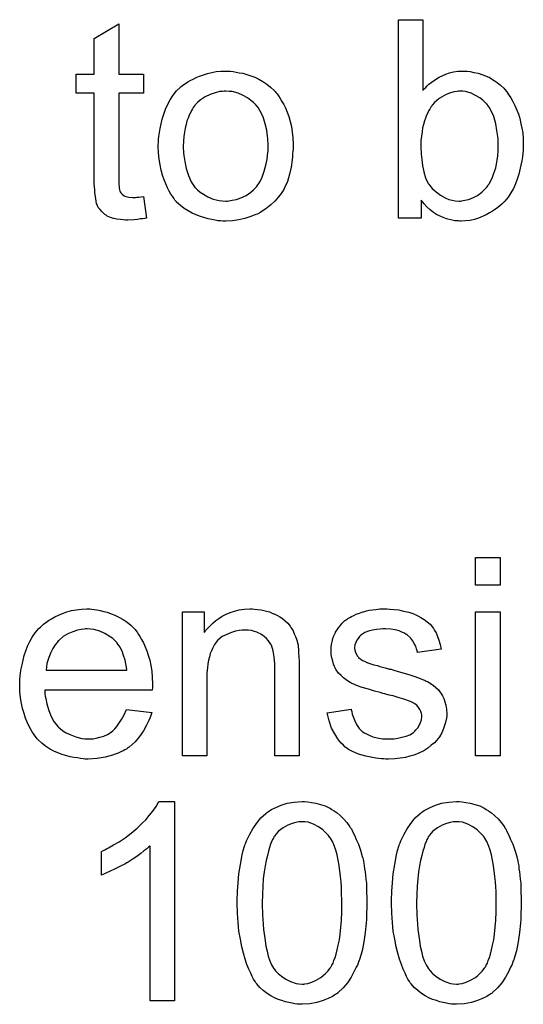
# Model space of a CAD drawing. Extents: x -2 to 8.5, y -2.9 to 5.2.
# Tile 161 of 207: x 4.491 to 4.694, y 1.167 to 1.565. Entities that reach past the tile are written whole.
import ezdxf

# ---------------------------------------------------------------- set-up
doc = ezdxf.new("R2010")
doc.units = 0
doc.layers.add('acc-ni-360-20-out-a_document', color=1, linetype='CONTINUOUS')

msp = doc.modelspace()

# ---------------------------------------------------------------- linework, layer by layer
at = {"layer": 'acc-ni-360-20-out-a_document', "color": 1}
for points in [[(4.530528, 1.542701), (4.540478, 1.542701), (4.540478, 1.535065), (4.530528, 1.535065), (4.530528, 1.500933), (4.530528, 1.500702), (4.530528, 1.500239), (4.530528, 1.499545), (4.530644, 1.498735), (4.53076, 1.496884), (4.530875, 1.496074), (4.530991, 1.495495), (4.531107, 1.495264), (4.531454, 1.494801), (4.531917, 1.494223), (4.532726, 1.493644), (4.532958, 1.493528), (4.533536, 1.493297), (4.534578, 1.493066), (4.536082, 1.49295), (4.537239, 1.49295), (4.537817, 1.493066), (4.538627, 1.493066), (4.539553, 1.493181), (4.540478, 1.493297), (4.541751, 1.48462), (4.54152, 1.48462), (4.541057, 1.484504), (4.540247, 1.484388), (4.539206, 1.484272), (4.538049, 1.484041), (4.536776, 1.483925), (4.53423, 1.48381), (4.533305, 1.48381), (4.532379, 1.483925), (4.531222, 1.484041), (4.529834, 1.484157), (4.528445, 1.484504), (4.527173, 1.484851), (4.5259, 1.485429), (4.525784, 1.485545), (4.525437, 1.485776), (4.524975, 1.486124), (4.52428, 1.486702), (4.523702, 1.487281), (4.523008, 1.488091), (4.522313, 1.4889), (4.521851, 1.489942), (4.521851, 1.490057), (4.521619, 1.49052), (4.521503, 1.49133), (4.521272, 1.492487), (4.521041, 1.493991), (4.520925, 1.494917), (4.520925, 1.495958), (4.520809, 1.497231), (4.520694, 1.498504), (4.520694, 1.499892), (4.520694, 1.501512), (4.520694, 1.535065), (4.513404, 1.535065), (4.513404, 1.542701), (4.520694, 1.542701), (4.520694, 1.557048), (4.530528, 1.562948), (4.530528, 1.542701)], [(4.65317, 1.536106), (4.653286, 1.536222), (4.653401, 1.536453), (4.653749, 1.5368), (4.654327, 1.537379), (4.654906, 1.537957), (4.6556, 1.538651), (4.656525, 1.539346), (4.657451, 1.54004), (4.659765, 1.541544), (4.662426, 1.542701), (4.66393, 1.543279), (4.66555, 1.543627), (4.667285, 1.543858), (4.669021, 1.543974), (4.669947, 1.543974), (4.670988, 1.543858), (4.672261, 1.543742), (4.673765, 1.543395), (4.6755, 1.543048), (4.677351, 1.542469), (4.679087, 1.541775), (4.679318, 1.54166), (4.679897, 1.541428), (4.680822, 1.54085), (4.681864, 1.540156), (4.683136, 1.539346), (4.684409, 1.538304), (4.685797, 1.537032), (4.686954, 1.535643), (4.68707, 1.535527), (4.687417, 1.534949), (4.687996, 1.534139), (4.68869, 1.533098), (4.6895, 1.531709), (4.69031, 1.53009), (4.69112, 1.528238), (4.691814, 1.526272), (4.691814, 1.526156), (4.69193, 1.52604), (4.692045, 1.525693), (4.692161, 1.525346), (4.692392, 1.524189), (4.692739, 1.522685), (4.693087, 1.520949), (4.693434, 1.518982), (4.693549, 1.516784), (4.693665, 1.51447), (4.693665, 1.514354), (4.693665, 1.513776), (4.693665, 1.513082), (4.693549, 1.51204), (4.693434, 1.510768), (4.693318, 1.509379), (4.693087, 1.507759), (4.692739, 1.506024), (4.691814, 1.502322), (4.691235, 1.500355), (4.690541, 1.498504), (4.689731, 1.496537), (4.68869, 1.494801), (4.687533, 1.493066), (4.68626, 1.491446), (4.686145, 1.49133), (4.685913, 1.491099), (4.685566, 1.490752), (4.684988, 1.490173), (4.684178, 1.489595), (4.683368, 1.4889), (4.682442, 1.488206), (4.681285, 1.487396), (4.680012, 1.486702), (4.67874, 1.485892), (4.675616, 1.48462), (4.673996, 1.484041), (4.672261, 1.483694), (4.670409, 1.483463), (4.668558, 1.483347), (4.668095, 1.483347), (4.667517, 1.483463), (4.666823, 1.483463), (4.666013, 1.483578), (4.664971, 1.48381), (4.662658, 1.484388), (4.661385, 1.484851), (4.660112, 1.485429), (4.658724, 1.486124), (4.657451, 1.486934), (4.656063, 1.487975), (4.65479, 1.489132), (4.653633, 1.490405), (4.652476, 1.491909), (4.652476, 1.48462), (4.643336, 1.48462), (4.643336, 1.564684), (4.65317, 1.564684), (4.65317, 1.536106)], [(4.575651, 1.543858), (4.576692, 1.543742), (4.577849, 1.543511), (4.579122, 1.543279), (4.580626, 1.543048), (4.58375, 1.542007), (4.58537, 1.541428), (4.58699, 1.540618), (4.588609, 1.539808), (4.590229, 1.538651), (4.591733, 1.537494), (4.593238, 1.536106), (4.593353, 1.53599), (4.593585, 1.535759), (4.593932, 1.535296), (4.594395, 1.534718), (4.594973, 1.533908), (4.595667, 1.532866), (4.596361, 1.531709), (4.597056, 1.530437), (4.59775, 1.529048), (4.598444, 1.527313), (4.599138, 1.525577), (4.599717, 1.52361), (4.60018, 1.521528), (4.600527, 1.51933), (4.600758, 1.517015), (4.600874, 1.51447), (4.600874, 1.514354), (4.600874, 1.514007), (4.600874, 1.513429), (4.600874, 1.512619), (4.600758, 1.511693), (4.600642, 1.510536), (4.600642, 1.509379), (4.600411, 1.508107), (4.600064, 1.505214), (4.59937, 1.502322), (4.59856, 1.499429), (4.597403, 1.496768), (4.597403, 1.496652), (4.597287, 1.496537), (4.597056, 1.496189), (4.596824, 1.495727), (4.596014, 1.49457), (4.594973, 1.493181), (4.593585, 1.491562), (4.591849, 1.489942), (4.589882, 1.488322), (4.587568, 1.486818), (4.587453, 1.486818), (4.587337, 1.486702), (4.58699, 1.486471), (4.586411, 1.486239), (4.585833, 1.486008), (4.585139, 1.485776), (4.583403, 1.485082), (4.581436, 1.484504), (4.579006, 1.483925), (4.576461, 1.483463), (4.573684, 1.483347), (4.572527, 1.483347), (4.571602, 1.483463), (4.57056, 1.483578), (4.569403, 1.48381), (4.568015, 1.484041), (4.566627, 1.484272), (4.563503, 1.485198), (4.561767, 1.485892), (4.560147, 1.486586), (4.558528, 1.487512), (4.556908, 1.488553), (4.555404, 1.48971), (4.5539, 1.491099), (4.553784, 1.491214), (4.553552, 1.491446), (4.553205, 1.491909), (4.552743, 1.492603), (4.552164, 1.493413), (4.551586, 1.494338), (4.550891, 1.495495), (4.550197, 1.496884), (4.549503, 1.498388), (4.548809, 1.500123), (4.54823, 1.501975), (4.547652, 1.503941), (4.547189, 1.50614), (4.546842, 1.508454), (4.54661, 1.510999), (4.546495, 1.51366), (4.546495, 1.513892), (4.546495, 1.514354), (4.54661, 1.515164), (4.54661, 1.516321), (4.546726, 1.517594), (4.546958, 1.519214), (4.547189, 1.520834), (4.547652, 1.522685), (4.548114, 1.524536), (4.548693, 1.526503), (4.549387, 1.528585), (4.550313, 1.530552), (4.551238, 1.532404), (4.552511, 1.534255), (4.553784, 1.53599), (4.555404, 1.537494), (4.555519, 1.53761), (4.555751, 1.537726), (4.556213, 1.538073), (4.556792, 1.538536), (4.557486, 1.538998), (4.558412, 1.539577), (4.559337, 1.540156), (4.560494, 1.540734), (4.561767, 1.541312), (4.563155, 1.541891), (4.566279, 1.542932), (4.569866, 1.543742), (4.571717, 1.543858), (4.573684, 1.543974), (4.574841, 1.543974), (4.575651, 1.543858)], [(4.573684, 1.535875), (4.57299, 1.535875), (4.572412, 1.535759), (4.571139, 1.535643), (4.569403, 1.53518), (4.567436, 1.534486), (4.565354, 1.533561), (4.563387, 1.532172), (4.562346, 1.531247), (4.56142, 1.530321), (4.56142, 1.530205), (4.561189, 1.53009), (4.560957, 1.529743), (4.56061, 1.52928), (4.560263, 1.528701), (4.559916, 1.528007), (4.559453, 1.527081), (4.55899, 1.526156), (4.558528, 1.524999), (4.558065, 1.523842), (4.557718, 1.522453), (4.55737, 1.520949), (4.557023, 1.51933), (4.556792, 1.517594), (4.556676, 1.515627), (4.556561, 1.51366), (4.556561, 1.513544), (4.556561, 1.513197), (4.556561, 1.512619), (4.556676, 1.511809), (4.556676, 1.510883), (4.556792, 1.509842), (4.557139, 1.507412), (4.557718, 1.504636), (4.558643, 1.501859), (4.5598, 1.499198), (4.56061, 1.498041), (4.56142, 1.496884), (4.561536, 1.496884), (4.561651, 1.496652), (4.562346, 1.496074), (4.563387, 1.495148), (4.564775, 1.494223), (4.566511, 1.493181), (4.568593, 1.492256), (4.571023, 1.491677), (4.572296, 1.491562), (4.573684, 1.491446), (4.574378, 1.491446), (4.574957, 1.491562), (4.57623, 1.491793), (4.577965, 1.49214), (4.579816, 1.492834), (4.581899, 1.49376), (4.583866, 1.495148), (4.584907, 1.496074), (4.585833, 1.496999), (4.585948, 1.497115), (4.586064, 1.497231), (4.586296, 1.497578), (4.586643, 1.498041), (4.58699, 1.498619), (4.587453, 1.499313), (4.587915, 1.500239), (4.588378, 1.501165), (4.588841, 1.502322), (4.589188, 1.503594), (4.589651, 1.504983), (4.589998, 1.506487), (4.590345, 1.508222), (4.590576, 1.509958), (4.590808, 1.511925), (4.590808, 1.514007), (4.590808, 1.514123), (4.590808, 1.51447), (4.590808, 1.515049), (4.590692, 1.515743), (4.590692, 1.516668), (4.590576, 1.51771), (4.590229, 1.520139), (4.589651, 1.522685), (4.588725, 1.525462), (4.587453, 1.528007), (4.586758, 1.52928), (4.585833, 1.530321), (4.585833, 1.530437), (4.585601, 1.530552), (4.584907, 1.531247), (4.583866, 1.532056), (4.582477, 1.533098), (4.580742, 1.534139), (4.578659, 1.535065), (4.576345, 1.535643), (4.575073, 1.535759), (4.573684, 1.535875)], [(4.669252, 1.535875), (4.667517, 1.535875), (4.667054, 1.535759), (4.665781, 1.535527), (4.664277, 1.53518), (4.662542, 1.534486), (4.660691, 1.533445), (4.659765, 1.532866), (4.658839, 1.532056), (4.657914, 1.531247), (4.656988, 1.530205), (4.656988, 1.53009), (4.656757, 1.529974), (4.656525, 1.529627), (4.656294, 1.529164), (4.655947, 1.528585), (4.655484, 1.527891), (4.655137, 1.527081), (4.654674, 1.526156), (4.654211, 1.524999), (4.653864, 1.523842), (4.653401, 1.522453), (4.653054, 1.521065), (4.652823, 1.519445), (4.652592, 1.51771), (4.65236, 1.515974), (4.65236, 1.514007), (4.65236, 1.513892), (4.65236, 1.513544), (4.65236, 1.512966), (4.65236, 1.512272), (4.652476, 1.511462), (4.652476, 1.510421), (4.652707, 1.508222), (4.653054, 1.505793), (4.653517, 1.503247), (4.654211, 1.500933), (4.654674, 1.499892), (4.655137, 1.498966), (4.655137, 1.498851), (4.655368, 1.498619), (4.6556, 1.498272), (4.655947, 1.497809), (4.656988, 1.496537), (4.658492, 1.495264), (4.660228, 1.493876), (4.662426, 1.492603), (4.663583, 1.49214), (4.664971, 1.491793), (4.666244, 1.491562), (4.667748, 1.491446), (4.668327, 1.491446), (4.66879, 1.491562), (4.670062, 1.491793), (4.671566, 1.49214), (4.673302, 1.492834), (4.675153, 1.49376), (4.677004, 1.495148), (4.67793, 1.496074), (4.678855, 1.496999), (4.678855, 1.497115), (4.679087, 1.497231), (4.679318, 1.497578), (4.67955, 1.498041), (4.680012, 1.498619), (4.68036, 1.499313), (4.680822, 1.500239), (4.681285, 1.501165), (4.681632, 1.502322), (4.682095, 1.503479), (4.682558, 1.504867), (4.682905, 1.506371), (4.683136, 1.507991), (4.683368, 1.509726), (4.683599, 1.511693), (4.683599, 1.51366), (4.683599, 1.513776), (4.683599, 1.514123), (4.683599, 1.514701), (4.683484, 1.515511), (4.683484, 1.516437), (4.683368, 1.517594), (4.683021, 1.520024), (4.682558, 1.522685), (4.681748, 1.525577), (4.680591, 1.528123), (4.679897, 1.529395), (4.679087, 1.530437), (4.679087, 1.530552), (4.678855, 1.530668), (4.678277, 1.531247), (4.677351, 1.532172), (4.676079, 1.533214), (4.674459, 1.534139), (4.672608, 1.535065), (4.670409, 1.535643), (4.669252, 1.535875)], [(4.684293, 1.336431), (4.674459, 1.336431), (4.674459, 1.347654), (4.684293, 1.347654), (4.684293, 1.336431)], [(4.519652, 1.326828), (4.520578, 1.326712), (4.521735, 1.326481), (4.523008, 1.326249), (4.524512, 1.325902), (4.5259, 1.325555), (4.52752, 1.324977), (4.529024, 1.324398), (4.530644, 1.323588), (4.532264, 1.322663), (4.533883, 1.321621), (4.535387, 1.320349), (4.536776, 1.31896), (4.536892, 1.318844), (4.537123, 1.318613), (4.53747, 1.31815), (4.537933, 1.317456), (4.538511, 1.316646), (4.53909, 1.315721), (4.539784, 1.314564), (4.540478, 1.313175), (4.541172, 1.311671), (4.541867, 1.310051), (4.542445, 1.3082), (4.543024, 1.306233), (4.543486, 1.304035), (4.543834, 1.301721), (4.544065, 1.299291), (4.544181, 1.29663), (4.544181, 1.296514), (4.544181, 1.296052), (4.544181, 1.295242), (4.544065, 1.294085), (4.500677, 1.294085), (4.500677, 1.293969), (4.500677, 1.293622), (4.500793, 1.293159), (4.500793, 1.292465), (4.500909, 1.291655), (4.50114, 1.290729), (4.501487, 1.288647), (4.502182, 1.286333), (4.503107, 1.283787), (4.50438, 1.281473), (4.506, 1.279391), (4.506115, 1.279391), (4.506231, 1.279159), (4.506925, 1.278581), (4.507967, 1.277771), (4.509355, 1.276961), (4.511206, 1.276035), (4.513289, 1.275226), (4.515603, 1.274647), (4.516876, 1.274531), (4.518264, 1.274416), (4.51919, 1.274416), (4.520231, 1.274531), (4.521503, 1.274763), (4.522892, 1.27511), (4.524512, 1.275573), (4.526016, 1.276267), (4.52752, 1.277193), (4.527636, 1.277308), (4.528214, 1.277771), (4.528908, 1.278465), (4.529718, 1.279391), (4.530644, 1.280664), (4.531685, 1.282283), (4.532726, 1.284134), (4.533652, 1.286333), (4.543834, 1.28506), (4.543834, 1.284944), (4.543718, 1.284713), (4.543602, 1.28425), (4.543371, 1.283556), (4.543024, 1.282862), (4.542677, 1.281936), (4.541751, 1.279969), (4.540594, 1.277771), (4.538974, 1.275457), (4.537123, 1.273259), (4.534809, 1.271176), (4.534693, 1.271176), (4.534462, 1.270945), (4.534115, 1.270713), (4.533652, 1.270366), (4.532958, 1.270019), (4.532264, 1.269672), (4.531338, 1.269209), (4.530297, 1.268746), (4.52914, 1.268284), (4.527983, 1.267821), (4.52509, 1.267127), (4.521851, 1.266548), (4.518264, 1.266317), (4.516991, 1.266317), (4.516181, 1.266432), (4.51514, 1.266548), (4.513867, 1.26678), (4.512479, 1.267011), (4.510975, 1.267242), (4.507735, 1.268168), (4.506, 1.268862), (4.50438, 1.269556), (4.502644, 1.270482), (4.501025, 1.271523), (4.49952, 1.27268), (4.498016, 1.274069), (4.497901, 1.274184), (4.497669, 1.274416), (4.497322, 1.274879), (4.496859, 1.275573), (4.496281, 1.276383), (4.495702, 1.277308), (4.495008, 1.278465), (4.494314, 1.279738), (4.49362, 1.281242), (4.492926, 1.282862), (4.492347, 1.284713), (4.491769, 1.28668), (4.491306, 1.288763), (4.490959, 1.291076), (4.490727, 1.293506), (4.490612, 1.296052), (4.490612, 1.296167), (4.490612, 1.296746), (4.490612, 1.29744), (4.490727, 1.298481), (4.490843, 1.299754), (4.490959, 1.301142), (4.49119, 1.302762), (4.491537, 1.304382), (4.492463, 1.308084), (4.493041, 1.309936), (4.493735, 1.311902), (4.494661, 1.313754), (4.495702, 1.315489), (4.496859, 1.317225), (4.498132, 1.318844), (4.498248, 1.31896), (4.498479, 1.319192), (4.498942, 1.319539), (4.49952, 1.320117), (4.500215, 1.320696), (4.50114, 1.32139), (4.502182, 1.3222), (4.503454, 1.322894), (4.504727, 1.323704), (4.506231, 1.324398), (4.507851, 1.325092), (4.509586, 1.325671), (4.511438, 1.326249), (4.513404, 1.326596), (4.515487, 1.326828), (4.517685, 1.326944), (4.518842, 1.326944), (4.519652, 1.326828)], [(4.585254, 1.326828), (4.586527, 1.326712), (4.588031, 1.326481), (4.589651, 1.326134), (4.591386, 1.325671), (4.593006, 1.324977), (4.593238, 1.324861), (4.5937, 1.32463), (4.59451, 1.324282), (4.595436, 1.323704), (4.596593, 1.32301), (4.597634, 1.322084), (4.598675, 1.321159), (4.599601, 1.320002), (4.599717, 1.319886), (4.599948, 1.319423), (4.600295, 1.318844), (4.600874, 1.318035), (4.601337, 1.316878), (4.601799, 1.315721), (4.602378, 1.314332), (4.602725, 1.312828), (4.602725, 1.312712), (4.602841, 1.31225), (4.602956, 1.311555), (4.603072, 1.31063), (4.603072, 1.309241), (4.603188, 1.307622), (4.603303, 1.305655), (4.603303, 1.303225), (4.603303, 1.267589), (4.593469, 1.267589), (4.593469, 1.302762), (4.593469, 1.302878), (4.593469, 1.302994), (4.593469, 1.303803), (4.593469, 1.304845), (4.593353, 1.306118), (4.593238, 1.307622), (4.593006, 1.309126), (4.592659, 1.310514), (4.592312, 1.311787), (4.592312, 1.311902), (4.592081, 1.31225), (4.591733, 1.312828), (4.591386, 1.313522), (4.590808, 1.314216), (4.590114, 1.315026), (4.589188, 1.315836), (4.588147, 1.316531), (4.588031, 1.316646), (4.587684, 1.316878), (4.58699, 1.317109), (4.58618, 1.317456), (4.585254, 1.317803), (4.584097, 1.31815), (4.582709, 1.318266), (4.58132, 1.318382), (4.580742, 1.318382), (4.580279, 1.318266), (4.579122, 1.31815), (4.577618, 1.317919), (4.575998, 1.31734), (4.574147, 1.316646), (4.572296, 1.315721), (4.57056, 1.314332), (4.570329, 1.314101), (4.569866, 1.313522), (4.569519, 1.31306), (4.569172, 1.312481), (4.568709, 1.311787), (4.568362, 1.310977), (4.567899, 1.310051), (4.567436, 1.308894), (4.567089, 1.307622), (4.566742, 1.306233), (4.566511, 1.304729), (4.566279, 1.303109), (4.566048, 1.301142), (4.566048, 1.299176), (4.566048, 1.267589), (4.556213, 1.267589), (4.556213, 1.325671), (4.565007, 1.325671), (4.565007, 1.31734), (4.565122, 1.317456), (4.565354, 1.317803), (4.565701, 1.318266), (4.566164, 1.318844), (4.566858, 1.319539), (4.567668, 1.320349), (4.568593, 1.321274), (4.56975, 1.3222), (4.570907, 1.32301), (4.572296, 1.323935), (4.5738, 1.324745), (4.57542, 1.325439), (4.577271, 1.326018), (4.579122, 1.326481), (4.581205, 1.326828), (4.583403, 1.326944), (4.584329, 1.326944), (4.585254, 1.326828)], [(4.639865, 1.326828), (4.6416, 1.326712), (4.643451, 1.326481), (4.645418, 1.326018), (4.647501, 1.325555), (4.649468, 1.324861), (4.649583, 1.324861), (4.649699, 1.324745), (4.650278, 1.324514), (4.651203, 1.324051), (4.65236, 1.323473), (4.653633, 1.322663), (4.654906, 1.321737), (4.656063, 1.320696), (4.657104, 1.319539), (4.65722, 1.319423), (4.657451, 1.31896), (4.657914, 1.31815), (4.658492, 1.317225), (4.659071, 1.315836), (4.659649, 1.314332), (4.660112, 1.312597), (4.660575, 1.31063), (4.650972, 1.309357), (4.650972, 1.309589), (4.650856, 1.310051), (4.650625, 1.310861), (4.650278, 1.311902), (4.649699, 1.312944), (4.649005, 1.314101), (4.648195, 1.315258), (4.647038, 1.316299), (4.646922, 1.316415), (4.646459, 1.316646), (4.645765, 1.317109), (4.644724, 1.317572), (4.643567, 1.318035), (4.642063, 1.318497), (4.640212, 1.318729), (4.638245, 1.318844), (4.637088, 1.318844), (4.635931, 1.318729), (4.634427, 1.318613), (4.632923, 1.318266), (4.631303, 1.317919), (4.629799, 1.31734), (4.628526, 1.316531), (4.62841, 1.316415), (4.628063, 1.316183), (4.6276, 1.315721), (4.627138, 1.315026), (4.626559, 1.314332), (4.626096, 1.313407), (4.625749, 1.312365), (4.625633, 1.311324), (4.625633, 1.311208), (4.625633, 1.310977), (4.625749, 1.31063), (4.625749, 1.310167), (4.626096, 1.30901), (4.626791, 1.307853), (4.626906, 1.307737), (4.627022, 1.307622), (4.627253, 1.307274), (4.627716, 1.306927), (4.628179, 1.30658), (4.628873, 1.306118), (4.629683, 1.30577), (4.630609, 1.305308), (4.630724, 1.305308), (4.630956, 1.305192), (4.631418, 1.305076), (4.632228, 1.304729), (4.633385, 1.304382), (4.63489, 1.304035), (4.635815, 1.303688), (4.636856, 1.303456), (4.638013, 1.303109), (4.639286, 1.302762), (4.639402, 1.302762), (4.639749, 1.302647), (4.640327, 1.302531), (4.641022, 1.302299), (4.641832, 1.302068), (4.642873, 1.301837), (4.645071, 1.301142), (4.647501, 1.300448), (4.649931, 1.299638), (4.652129, 1.298828), (4.653054, 1.298481), (4.653864, 1.298134), (4.654096, 1.298018), (4.654559, 1.297787), (4.655253, 1.29744), (4.656294, 1.296861), (4.657335, 1.296167), (4.658377, 1.295242), (4.659418, 1.2942), (4.660343, 1.293043), (4.660459, 1.292928), (4.660691, 1.292465), (4.661153, 1.291771), (4.661616, 1.290729), (4.661963, 1.289457), (4.662426, 1.288068), (4.662658, 1.286448), (4.662773, 1.284597), (4.662773, 1.284366), (4.662773, 1.283787), (4.662658, 1.282862), (4.662426, 1.281589), (4.662079, 1.280201), (4.661501, 1.278697), (4.660806, 1.276961), (4.659881, 1.275341), (4.659765, 1.27511), (4.659302, 1.274647), (4.658724, 1.273837), (4.657798, 1.272912), (4.656525, 1.27187), (4.655137, 1.270713), (4.653517, 1.269672), (4.65155, 1.268631), (4.651435, 1.268631), (4.651319, 1.268515), (4.650625, 1.268284), (4.649468, 1.267937), (4.647964, 1.267474), (4.646112, 1.267011), (4.64403, 1.266664), (4.641832, 1.266432), (4.639286, 1.266317), (4.638245, 1.266317), (4.637435, 1.266432), (4.636509, 1.266432), (4.635352, 1.266548), (4.634195, 1.266664), (4.632923, 1.266895), (4.630146, 1.267474), (4.627253, 1.268284), (4.624476, 1.269441), (4.623204, 1.270135), (4.622047, 1.270945), (4.621931, 1.27106), (4.621815, 1.271176), (4.621121, 1.27187), (4.62008, 1.272912), (4.618923, 1.274531), (4.61765, 1.276498), (4.616377, 1.278812), (4.615336, 1.281705), (4.614526, 1.284944), (4.624245, 1.286448), (4.624245, 1.286333), (4.624245, 1.286217), (4.624476, 1.285523), (4.624708, 1.284366), (4.625171, 1.283093), (4.625749, 1.281705), (4.626443, 1.280201), (4.627485, 1.278697), (4.628757, 1.277424), (4.628989, 1.277308), (4.629452, 1.276961), (4.630377, 1.276498), (4.631534, 1.27592), (4.633038, 1.275341), (4.634774, 1.274879), (4.636856, 1.274531), (4.639286, 1.274416), (4.640443, 1.274416), (4.6416, 1.274531), (4.643104, 1.274763), (4.644724, 1.27511), (4.646459, 1.275573), (4.647964, 1.276151), (4.649352, 1.277077), (4.649468, 1.277193), (4.649931, 1.27754), (4.650393, 1.278118), (4.651087, 1.278928), (4.651666, 1.279854), (4.652244, 1.281011), (4.652592, 1.282168), (4.652707, 1.283556), (4.652707, 1.283672), (4.652707, 1.284134), (4.652592, 1.284713), (4.65236, 1.285523), (4.652013, 1.286333), (4.651435, 1.287143), (4.65074, 1.288068), (4.649699, 1.288763), (4.649583, 1.288878), (4.649236, 1.288994), (4.648658, 1.289341), (4.647732, 1.289688), (4.646344, 1.290151), (4.645534, 1.290498), (4.644608, 1.290729), (4.643567, 1.291076), (4.64241, 1.291424), (4.641137, 1.291771), (4.639633, 1.292118), (4.639517, 1.292118), (4.63917, 1.292234), (4.638592, 1.292349), (4.637898, 1.292581), (4.636972, 1.292812), (4.635931, 1.293159), (4.633733, 1.293738), (4.631187, 1.294547), (4.628757, 1.295242), (4.626443, 1.296052), (4.625402, 1.296514), (4.624592, 1.296861), (4.624361, 1.296977), (4.623898, 1.297209), (4.623204, 1.297671), (4.622278, 1.29825), (4.621237, 1.29906), (4.620196, 1.299985), (4.619154, 1.301027), (4.618229, 1.302299), (4.618113, 1.302415), (4.617882, 1.302878), (4.617534, 1.303688), (4.617187, 1.304613), (4.61684, 1.30577), (4.616493, 1.307159), (4.616262, 1.308547), (4.616146, 1.310167), (4.616146, 1.310398), (4.616146, 1.310861), (4.616262, 1.311555), (4.616377, 1.312597), (4.616609, 1.313638), (4.61684, 1.314911), (4.617303, 1.316068), (4.617882, 1.31734), (4.617997, 1.317456), (4.618229, 1.317919), (4.618576, 1.318497), (4.619154, 1.319307), (4.619849, 1.320117), (4.620658, 1.321159), (4.621584, 1.322084), (4.622741, 1.322894), (4.622857, 1.32301), (4.623204, 1.323125), (4.623667, 1.323473), (4.624361, 1.32382), (4.625286, 1.324282), (4.626328, 1.324745), (4.6276, 1.325208), (4.628989, 1.325671), (4.62922, 1.325786), (4.629683, 1.325902), (4.630493, 1.326134), (4.631534, 1.326365), (4.632807, 1.326596), (4.634195, 1.326712), (4.635815, 1.326944), (4.638592, 1.326944), (4.639865, 1.326828)], [(4.684293, 1.267589), (4.674459, 1.267589), (4.674459, 1.325671), (4.684293, 1.325671), (4.684293, 1.267589)], [(4.517801, 1.318844), (4.517107, 1.318844), (4.516644, 1.318729), (4.515371, 1.318613), (4.513867, 1.318266), (4.512016, 1.317688), (4.510049, 1.316878), (4.508198, 1.315721), (4.506347, 1.314216), (4.506115, 1.313985), (4.505653, 1.313407), (4.504843, 1.312365), (4.504033, 1.310977), (4.503107, 1.309357), (4.502297, 1.307274), (4.501603, 1.304845), (4.501256, 1.302184), (4.533768, 1.302184), (4.533768, 1.302299), (4.533768, 1.302531), (4.533652, 1.302878), (4.533652, 1.303341), (4.533421, 1.304729), (4.533074, 1.306233), (4.532495, 1.308084), (4.531917, 1.30982), (4.530991, 1.311555), (4.52995, 1.31306), (4.52995, 1.313175), (4.529718, 1.313291), (4.52914, 1.313985), (4.528098, 1.314911), (4.52671, 1.315952), (4.524975, 1.316993), (4.522892, 1.317919), (4.520462, 1.318613), (4.51919, 1.318729), (4.517801, 1.318844)], [(4.55309, 1.168735), (4.543255, 1.168735), (4.543255, 1.231329), (4.543139, 1.231213), (4.542561, 1.230751), (4.541867, 1.230056), (4.54071, 1.229246), (4.539437, 1.228205), (4.537817, 1.227048), (4.535966, 1.225775), (4.533883, 1.224503), (4.533768, 1.224503), (4.533652, 1.224387), (4.532958, 1.223924), (4.531801, 1.223346), (4.530412, 1.222651), (4.528793, 1.221842), (4.527057, 1.221032), (4.525322, 1.220222), (4.523586, 1.219528), (4.523586, 1.229015), (4.523702, 1.229015), (4.523933, 1.229246), (4.524396, 1.229362), (4.524975, 1.229709), (4.525669, 1.230056), (4.526479, 1.230519), (4.528445, 1.231676), (4.53076, 1.232949), (4.533074, 1.234569), (4.535503, 1.23642), (4.537933, 1.238387), (4.538049, 1.238502), (4.538164, 1.238618), (4.538511, 1.238965), (4.538974, 1.239312), (4.540016, 1.240469), (4.541404, 1.241858), (4.542792, 1.243477), (4.544296, 1.245329), (4.545569, 1.24718), (4.546726, 1.249147), (4.55309, 1.249147), (4.55309, 1.168735)], [(4.606774, 1.249031), (4.608279, 1.2488), (4.610014, 1.248453), (4.611865, 1.24799), (4.613832, 1.247411), (4.615683, 1.246486), (4.615799, 1.246486), (4.615915, 1.24637), (4.616493, 1.246023), (4.617419, 1.245444), (4.618576, 1.244634), (4.619849, 1.243477), (4.621237, 1.242205), (4.62251, 1.240701), (4.623782, 1.238965), (4.623898, 1.238734), (4.624361, 1.238155), (4.624824, 1.237114), (4.625633, 1.23561), (4.626328, 1.233874), (4.627253, 1.231908), (4.628063, 1.229593), (4.628757, 1.227048), (4.628757, 1.226932), (4.628873, 1.226701), (4.628989, 1.226354), (4.629105, 1.225775), (4.62922, 1.225081), (4.629336, 1.224271), (4.629567, 1.22323), (4.629683, 1.222073), (4.629914, 1.2208), (4.63003, 1.219412), (4.630146, 1.217792), (4.630377, 1.216172), (4.630493, 1.214321), (4.630493, 1.21247), (4.630609, 1.210387), (4.630609, 1.208189), (4.630609, 1.208073), (4.630609, 1.207611), (4.630609, 1.206801), (4.630609, 1.205875), (4.630493, 1.204602), (4.630493, 1.203214), (4.630377, 1.20171), (4.630261, 1.20009), (4.629914, 1.196388), (4.629336, 1.19257), (4.628642, 1.188867), (4.628179, 1.187132), (4.6276, 1.185396), (4.6276, 1.18528), (4.627485, 1.185049), (4.627253, 1.184586), (4.627022, 1.184008), (4.626791, 1.183198), (4.626328, 1.182388), (4.625402, 1.180421), (4.624245, 1.178338), (4.622741, 1.176024), (4.621006, 1.173942), (4.618923, 1.171975), (4.618807, 1.171975), (4.618691, 1.171744), (4.618344, 1.171512), (4.617882, 1.171281), (4.617303, 1.170934), (4.616725, 1.170471), (4.614989, 1.169661), (4.612907, 1.168851), (4.610477, 1.168041), (4.607584, 1.167578), (4.60446, 1.167347), (4.603303, 1.167347), (4.602493, 1.167463), (4.601568, 1.167578), (4.600411, 1.16781), (4.599138, 1.168041), (4.59775, 1.168388), (4.596361, 1.168851), (4.594857, 1.169314), (4.593353, 1.170008), (4.591849, 1.170818), (4.590345, 1.171744), (4.588841, 1.1729), (4.587453, 1.174173), (4.58618, 1.175562), (4.586064, 1.175677), (4.585833, 1.176024), (4.585486, 1.176603), (4.584907, 1.177528), (4.584329, 1.17857), (4.58375, 1.179958), (4.58294, 1.181578), (4.582246, 1.183429), (4.581552, 1.185512), (4.580858, 1.187941), (4.580163, 1.190603), (4.579585, 1.193611), (4.579006, 1.19685), (4.578659, 1.200321), (4.578428, 1.204139), (4.578312, 1.208189), (4.578312, 1.208305), (4.578312, 1.208767), (4.578312, 1.209577), (4.578312, 1.210503), (4.578428, 1.211776), (4.578428, 1.213164), (4.578544, 1.214668), (4.578659, 1.216404), (4.579006, 1.21999), (4.579585, 1.223809), (4.580279, 1.227627), (4.580742, 1.229362), (4.581205, 1.231098), (4.581205, 1.231213), (4.58132, 1.231445), (4.581552, 1.231908), (4.581783, 1.232486), (4.582015, 1.233296), (4.582477, 1.234106), (4.583403, 1.236073), (4.58456, 1.238155), (4.586064, 1.240354), (4.5878, 1.242552), (4.589882, 1.244403), (4.589998, 1.244403), (4.590114, 1.244634), (4.590461, 1.244866), (4.590923, 1.245097), (4.591502, 1.24556), (4.592196, 1.245907), (4.593932, 1.246833), (4.596014, 1.247643), (4.598444, 1.248453), (4.601337, 1.248915), (4.60446, 1.249147), (4.605502, 1.249147), (4.606774, 1.249031)], [(4.669021, 1.249031), (4.670525, 1.2488), (4.672261, 1.248453), (4.674112, 1.24799), (4.676079, 1.247411), (4.67793, 1.246486), (4.678046, 1.246486), (4.678161, 1.24637), (4.67874, 1.246023), (4.679665, 1.245444), (4.680822, 1.244634), (4.682095, 1.243477), (4.683484, 1.242205), (4.684756, 1.240701), (4.686029, 1.238965), (4.686145, 1.238734), (4.686607, 1.238155), (4.68707, 1.237114), (4.68788, 1.23561), (4.688574, 1.233874), (4.6895, 1.231908), (4.69031, 1.229593), (4.691004, 1.227048), (4.691004, 1.226932), (4.69112, 1.226701), (4.691235, 1.226354), (4.691351, 1.225775), (4.691467, 1.225081), (4.691583, 1.224271), (4.691814, 1.22323), (4.69193, 1.222073), (4.692161, 1.2208), (4.692277, 1.219412), (4.692392, 1.217792), (4.692624, 1.216172), (4.692739, 1.214321), (4.692739, 1.21247), (4.692855, 1.210387), (4.692855, 1.208189), (4.692855, 1.208073), (4.692855, 1.207611), (4.692855, 1.206801), (4.692855, 1.205875), (4.692739, 1.204602), (4.692739, 1.203214), (4.692624, 1.20171), (4.692508, 1.20009), (4.692161, 1.196388), (4.691583, 1.19257), (4.690888, 1.188867), (4.690426, 1.187132), (4.689847, 1.185396), (4.689847, 1.18528), (4.689731, 1.185049), (4.6895, 1.184586), (4.689269, 1.184008), (4.689037, 1.183198), (4.688574, 1.182388), (4.687649, 1.180421), (4.686492, 1.178338), (4.684988, 1.176024), (4.683252, 1.173942), (4.681169, 1.171975), (4.681054, 1.171975), (4.680938, 1.171744), (4.680591, 1.171512), (4.680128, 1.171281), (4.67955, 1.170934), (4.678971, 1.170471), (4.677236, 1.169661), (4.675153, 1.168851), (4.672723, 1.168041), (4.669831, 1.167578), (4.666707, 1.167347), (4.66555, 1.167347), (4.66474, 1.167463), (4.663815, 1.167578), (4.662658, 1.16781), (4.661385, 1.168041), (4.659996, 1.168388), (4.658608, 1.168851), (4.657104, 1.169314), (4.6556, 1.170008), (4.654096, 1.170818), (4.652592, 1.171744), (4.651087, 1.1729), (4.649699, 1.174173), (4.648426, 1.175562), (4.648311, 1.175677), (4.648079, 1.176024), (4.647732, 1.176603), (4.647154, 1.177528), (4.646575, 1.17857), (4.645997, 1.179958), (4.645187, 1.181578), (4.644493, 1.183429), (4.643798, 1.185512), (4.643104, 1.187941), (4.64241, 1.190603), (4.641832, 1.193611), (4.641253, 1.19685), (4.640906, 1.200321), (4.640675, 1.204139), (4.640559, 1.208189), (4.640559, 1.208305), (4.640559, 1.208767), (4.640559, 1.209577), (4.640559, 1.210503), (4.640675, 1.211776), (4.640675, 1.213164), (4.64079, 1.214668), (4.640906, 1.216404), (4.641253, 1.21999), (4.641832, 1.223809), (4.642526, 1.227627), (4.642989, 1.229362), (4.643451, 1.231098), (4.643451, 1.231213), (4.643567, 1.231445), (4.643798, 1.231908), (4.64403, 1.232486), (4.644261, 1.233296), (4.644724, 1.234106), (4.64565, 1.236073), (4.646807, 1.238155), (4.648311, 1.240354), (4.650046, 1.242552), (4.652129, 1.244403), (4.652244, 1.244403), (4.65236, 1.244634), (4.652707, 1.244866), (4.65317, 1.245097), (4.653749, 1.24556), (4.654443, 1.245907), (4.656178, 1.246833), (4.658261, 1.247643), (4.660691, 1.248453), (4.663583, 1.248915), (4.666707, 1.249147), (4.667748, 1.249147), (4.669021, 1.249031)], [(4.604345, 1.241048), (4.60365, 1.241048), (4.603188, 1.240932), (4.601915, 1.240701), (4.600411, 1.240354), (4.598675, 1.239659), (4.596824, 1.238618), (4.595899, 1.237924), (4.594973, 1.23723), (4.594163, 1.236304), (4.593353, 1.235263), (4.593353, 1.235147), (4.593122, 1.234916), (4.59289, 1.234453), (4.592543, 1.233874), (4.592196, 1.232949), (4.591733, 1.231908), (4.591386, 1.230635), (4.590923, 1.229131), (4.590461, 1.227395), (4.589998, 1.225428), (4.589535, 1.22323), (4.589188, 1.2208), (4.588841, 1.218024), (4.588609, 1.215015), (4.588494, 1.211776), (4.588378, 1.208189), (4.588378, 1.207958), (4.588378, 1.207379), (4.588378, 1.206338), (4.588494, 1.204949), (4.588494, 1.203445), (4.588609, 1.201594), (4.588725, 1.199627), (4.588957, 1.197545), (4.589535, 1.193032), (4.589882, 1.190834), (4.590345, 1.188751), (4.590808, 1.186784), (4.591502, 1.184933), (4.592196, 1.183313), (4.593006, 1.181925), (4.593006, 1.181809), (4.593238, 1.181694), (4.593816, 1.180884), (4.594857, 1.179842), (4.59613, 1.178686), (4.597865, 1.177528), (4.599832, 1.176487), (4.602031, 1.175677), (4.603188, 1.175562), (4.60446, 1.175446), (4.605155, 1.175446), (4.605617, 1.175562), (4.606774, 1.175793), (4.608394, 1.176256), (4.61013, 1.177066), (4.612097, 1.178223), (4.613022, 1.178917), (4.613948, 1.179842), (4.614873, 1.180768), (4.615799, 1.181925), (4.615799, 1.182041), (4.61603, 1.182272), (4.616262, 1.182619), (4.616493, 1.183198), (4.616956, 1.184008), (4.617303, 1.185049), (4.617766, 1.186206), (4.618229, 1.187594), (4.618576, 1.18933), (4.619039, 1.191181), (4.619501, 1.193379), (4.619849, 1.195693), (4.62008, 1.19847), (4.620311, 1.201363), (4.620543, 1.204602), (4.620543, 1.208189), (4.620543, 1.208305), (4.620543, 1.20842), (4.620543, 1.208999), (4.620543, 1.21004), (4.620427, 1.211429), (4.620427, 1.212933), (4.620311, 1.214784), (4.620196, 1.216751), (4.619964, 1.218949), (4.619386, 1.223346), (4.619039, 1.225544), (4.618576, 1.227627), (4.618113, 1.229593), (4.617419, 1.231445), (4.616725, 1.233064), (4.615915, 1.234453), (4.615915, 1.234569), (4.615683, 1.234684), (4.615452, 1.235031), (4.615105, 1.235494), (4.614064, 1.236535), (4.612791, 1.237808), (4.611055, 1.238965), (4.609088, 1.240006), (4.608047, 1.240469), (4.60689, 1.240816), (4.605617, 1.240932), (4.604345, 1.241048)], [(4.666591, 1.241048), (4.665897, 1.241048), (4.665434, 1.240932), (4.664162, 1.240701), (4.662658, 1.240354), (4.660922, 1.239659), (4.659071, 1.238618), (4.658145, 1.237924), (4.65722, 1.23723), (4.65641, 1.236304), (4.6556, 1.235263), (4.6556, 1.235147), (4.655368, 1.234916), (4.655137, 1.234453), (4.65479, 1.233874), (4.654443, 1.232949), (4.65398, 1.231908), (4.653633, 1.230635), (4.65317, 1.229131), (4.652707, 1.227395), (4.652244, 1.225428), (4.651782, 1.22323), (4.651435, 1.2208), (4.651087, 1.218024), (4.650856, 1.215015), (4.65074, 1.211776), (4.650625, 1.208189), (4.650625, 1.207958), (4.650625, 1.207379), (4.650625, 1.206338), (4.65074, 1.204949), (4.65074, 1.203445), (4.650856, 1.201594), (4.650972, 1.199627), (4.651203, 1.197545), (4.651782, 1.193032), (4.652129, 1.190834), (4.652592, 1.188751), (4.653054, 1.186784), (4.653749, 1.184933), (4.654443, 1.183313), (4.655253, 1.181925), (4.655253, 1.181809), (4.655484, 1.181694), (4.656063, 1.180884), (4.657104, 1.179842), (4.658377, 1.178686), (4.660112, 1.177528), (4.662079, 1.176487), (4.664277, 1.175677), (4.665434, 1.175562), (4.666707, 1.175446), (4.667401, 1.175446), (4.667864, 1.175562), (4.669021, 1.175793), (4.670641, 1.176256), (4.672376, 1.177066), (4.674343, 1.178223), (4.675269, 1.178917), (4.676194, 1.179842), (4.67712, 1.180768), (4.678046, 1.181925), (4.678046, 1.182041), (4.678277, 1.182272), (4.678508, 1.182619), (4.67874, 1.183198), (4.679203, 1.184008), (4.67955, 1.185049), (4.680012, 1.186206), (4.680475, 1.187594), (4.680822, 1.18933), (4.681285, 1.191181), (4.681748, 1.193379), (4.682095, 1.195693), (4.682327, 1.19847), (4.682558, 1.201363), (4.682789, 1.204602), (4.682789, 1.208189), (4.682789, 1.208305), (4.682789, 1.20842), (4.682789, 1.208999), (4.682789, 1.21004), (4.682674, 1.211429), (4.682674, 1.212933), (4.682558, 1.214784), (4.682442, 1.216751), (4.682211, 1.218949), (4.681632, 1.223346), (4.681285, 1.225544), (4.680822, 1.227627), (4.68036, 1.229593), (4.679665, 1.231445), (4.678971, 1.233064), (4.678161, 1.234453), (4.678161, 1.234569), (4.67793, 1.234684), (4.677699, 1.235031), (4.677351, 1.235494), (4.67631, 1.236535), (4.675037, 1.237808), (4.673302, 1.238965), (4.671335, 1.240006), (4.670294, 1.240469), (4.669137, 1.240816), (4.667864, 1.240932), (4.666591, 1.241048)]]:
    msp.add_lwpolyline(points, dxfattribs=at)

doc.saveas('drawing.dxf')
